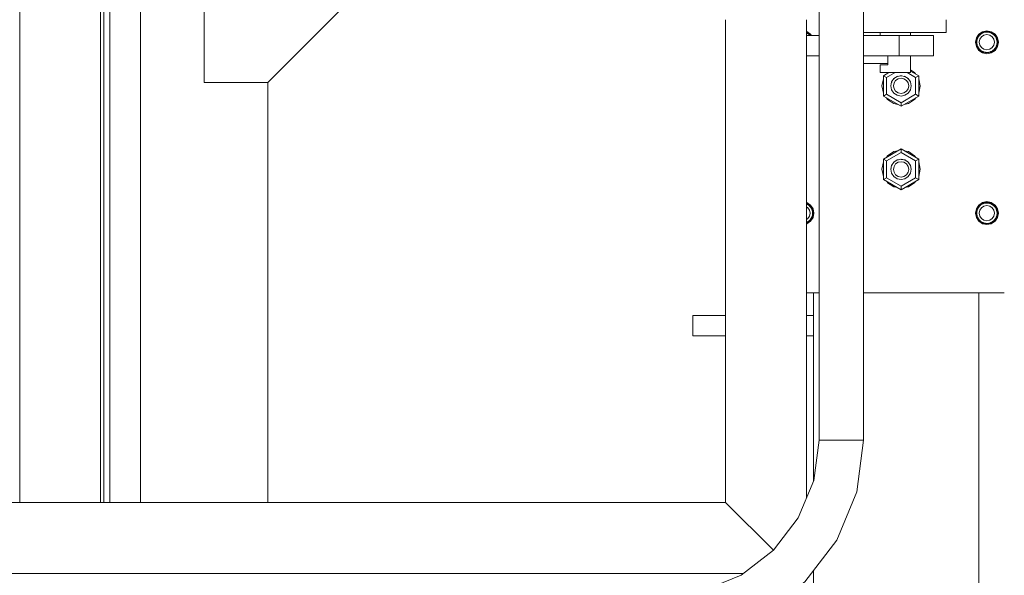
# Model space of a CAD drawing. Header units: millimetres. Extents: x 53746 to 116821, y -810352 to -765802.
# Tile 169 of 256: x 76706 to 77480, y -773225 to -772788. Entities that reach past the tile are written whole.
import ezdxf

# ---------------------------------------------------------------- set-up
doc = ezdxf.new("R2010")
doc.units = ezdxf.units.MM
doc.header["$MEASUREMENT"] = 0
for name, color, linetype, lineweight in [('Main Cradle Rails', 7, 'Continuous', 0), ('Side Cradle Stbd', 7, 'Continuous', 0), ('Side Cradle Tower', 7, 'Continuous', 0), ('Side Cradle Tower Platform', 7, 'Continuous', 0), ('Side Cradle Tower Rail Frame', 7, 'Continuous', 0), ('Side Slip Rails', 7, 'Continuous', 0)]:
    doc.layers.add(name, color=color, linetype=linetype, lineweight=lineweight)

# ---------------------------------------------------------------- blocks, each defined once
blk = doc.blocks.new('*U57')
at = {"layer": 'Side Cradle Stbd', "color": 7, "linetype": 'Continuous', "lineweight": 0}
for p, q in [((-8482.48, 14909.26), (-8482.48, 15489.32)), ((-8382.48, 14909.26), (-8382.48, 15239.32))]:
    blk.add_line(p, q, dxfattribs=at)
at = {"layer": 'Side Cradle Stbd', "color": 7, "linetype": 'Continuous', "lineweight": 0, "flags": 128}
blk.add_lwpolyline([(-8432.48, 15500.51), (-8432.48, 15239.32), (-8382.48, 15239.32), (-8132.48, 15489.32), (-8132.48, 15500.51)], dxfattribs=at)
at = {"layer": 'Side Cradle Tower', "color": 7, "linetype": 'Continuous', "lineweight": 0}
for p, q in [((-7958.8, 15278.97), (-7959.03, 15279.01)), ((-7959, 15278.4), (-7959, 15278.4)), ((-7956.42, 15276.66), (-7956.42, 15276.66)), ((-7956.42, 15276.66), (-7956.05, 15276.26)), ((-7956.4, 15276.78), (-7956.4, 15276.77)), ((-7956, 15276.26), (-7956.4, 15276.78)), ((-7822.71, 15276.78), (-7823.65, 15275.55)), ((-7822.72, 15276.77), (-7822.71, 15276.78)), ((-7822.66, 15276.7), (-7822.66, 15276.7)), ((-7820.13, 15278.51), (-7821.77, 15277.49)), ((-7820.12, 15278.51), (-7819.46, 15278.64)), ((-7820.12, 15278.51), (-7820.12, 15278.51)), ((-7820.08, 15278.39), (-7820.08, 15278.39)), ((-7817.06, 15277.1), (-7819.35, 15276.64)), ((-7818.5, 15278.89), (-7817.06, 15279.02)), ((-7816.47, 15279), (-7817.06, 15279.02)), ((-7816.47, 15279), (-7815.05, 15278.77)), ((-7814, 15278.4), (-7814, 15278.4)), ((-7813.8, 15278.97), (-7811.05, 15277.13)), ((-7811.42, 15276.66), (-7811.42, 15276.66)), ((-7811.42, 15276.66), (-7810.65, 15275.81)), ((-7811.4, 15276.78), (-7811.4, 15276.77)), ((-7810.65, 15275.81), (-7811.4, 15276.78)), ((-7808.74, 15274.47), (-7810.69, 15277.38)), ((-7809.7, 15274.07), (-7809.7, 15274.07)), ((-7809.7, 15274.07), (-7809.43, 15273.42)), ((-7809.67, 15274.18), (-7809.66, 15274.18)), ((-7809.43, 15273.42), (-7809.67, 15274.18)), ((-7825.03, 15271.02), (-7825.03, 15271.1)), ((-7825.03, 15271.02), (-7825.03, 15271.02)), ((-7809.08, 15271.02), (-7809.08, 15271.02)), ((-7809.08, 15271.02), (-7809.06, 15270.76)), ((-7808.56, 15271.12), (-7808.56, 15271.12)), ((-7823.07, 15265.11), (-7820.31, 15263.27)), ((-7894.04, 15247.26), (-7898.41, 15244.74)), ((-7898.41, 15244.74), (-7898.41, 15228.74)), ((-7896.01, 15243.35), (-7898.41, 15244.74)), ((-7896.01, 15243.35), (-7889.25, 15247.26)), ((-7896.01, 15230.12), (-7896.01, 15243.35)), ((-7887.59, 15244.06), (-7887.56, 15244.06)), ((-7887.58, 15244.05), (-7887.58, 15244.05)), ((-7885.11, 15244.62), (-7884.91, 15244.65)), ((-7885.1, 15244.62), (-7885.11, 15244.62)), ((-7884.91, 15244.65), (-7884.58, 15244.64)), ((-7884.52, 15244.64), (-7884, 15244.62)), ((-7881.49, 15244.03), (-7881.57, 15244.05)), ((-7881.5, 15244.02), (-7881.51, 15244.02)), ((-7881.48, 15244.02), (-7881.49, 15244.03)), ((-7881.47, 15244.02), (-7881.16, 15243.9)), ((-7873.1, 15243.35), (-7879.87, 15247.26)), ((-7870.7, 15244.74), (-7877.03, 15248.39)), ((-7870.7, 15244.74), (-7873.1, 15243.35)), ((-7873.1, 15230.12), (-7873.1, 15243.35)), ((-7870.7, 15228.74), (-7870.7, 15244.74)), ((-7899.56, 15236.64), (-7899.56, 15236.64)), ((-7892.54, 15236.84), (-7892.56, 15236.73)), ((-7891.95, 15233.68), (-7892.56, 15236.74)), ((-7892.56, 15236.74), (-7892.56, 15236.74)), ((-7892.55, 15236.69), (-7892.54, 15236.74)), ((-7892.55, 15236.7), (-7892.54, 15236.74)), ((-7892.54, 15236.74), (-7892.54, 15236.75)), ((-7892.53, 15236.85), (-7892.48, 15237.13)), ((-7892, 15239.53), (-7891.97, 15239.61)), ((-7891.89, 15239.78), (-7891.89, 15239.77)), ((-7890.47, 15242), (-7890.28, 15242.21)), ((-7890.15, 15242.33), (-7890.15, 15242.33)), ((-7879.36, 15242.71), (-7878.95, 15242.35)), ((-7878.95, 15242.35), (-7878.91, 15242.33)), ((-7878.91, 15242.32), (-7878.92, 15242.32)), ((-7878.91, 15242.33), (-7878.9, 15242.31)), ((-7877.19, 15239.7), (-7877.19, 15239.7)), ((-7877.19, 15239.7), (-7877.09, 15239.44)), ((-7877.14, 15239.57), (-7877.1, 15239.47)), ((-7876.56, 15236.73), (-7876.59, 15236.92)), ((-7876.57, 15236.69), (-7876.59, 15236.82)), ((-7876.59, 15236.82), (-7876.57, 15236.69)), ((-7876.59, 15236.65), (-7876.59, 15236.65)), ((-7876.59, 15236.65), (-7876.59, 15236.59)), ((-7876.58, 15236.62), (-7876.57, 15236.69)), ((-7876.56, 15236.74), (-7876.56, 15236.74)), ((-7869.56, 15236.64), (-7869.56, 15236.64)), ((-7896.01, 15230.12), (-7898.41, 15228.74)), ((-7898.41, 15228.73), (-7898.41, 15228.74)), ((-7898.41, 15228.74), (-7884.56, 15220.74)), ((-7898.41, 15228.73), (-7884.56, 15220.73)), ((-7884.56, 15223.51), (-7896.01, 15230.12)), ((-7886.85, 15231.2), (-7884.56, 15230.74)), ((-7884.56, 15223.51), (-7873.1, 15230.12)), ((-7884.56, 15220.74), (-7870.7, 15228.74)), ((-7884.56, 15220.73), (-7870.7, 15228.73)), ((-7870.7, 15228.74), (-7873.1, 15230.12)), ((-7870.7, 15228.73), (-7870.7, 15228.74)), ((-7895.16, 15226.04), (-7896.05, 15227.37)), ((-7895.62, 15226.72), (-7896.05, 15227.37)), ((-7884.56, 15220.74), (-7884.56, 15223.51)), ((-7884.56, 15220.73), (-7884.56, 15220.74)), ((-7884.56, 15220.73), (-7884.56, 15220.73)), ((-7878.82, 15222.78), (-7882.15, 15222.12)), ((-7878.82, 15222.79), (-7882.14, 15222.12)), ((-7873.06, 15227.37), (-7873.49, 15226.72)), ((-7884.56, 15187.12), (-7898.41, 15179.12)), ((-7884.56, 15187.12), (-7898.41, 15179.12)), ((-7884.56, 15184.35), (-7896.01, 15177.73)), ((-7890.3, 15185.07), (-7886.97, 15185.73)), ((-7890.29, 15185.07), (-7886.96, 15185.73)), ((-7884.56, 15187.12), (-7884.56, 15187.12)), ((-7884.55, 15187.12), (-7884.56, 15187.12)), ((-7870.7, 15179.12), (-7884.56, 15187.12)), ((-7884.56, 15187.12), (-7884.56, 15184.35)), ((-7884.56, 15184.35), (-7873.1, 15177.73)), ((-7870.7, 15179.12), (-7884.55, 15187.12)), ((-7873.95, 15181.82), (-7873.06, 15180.49)), ((-7898.41, 15179.12), (-7898.41, 15179.12)), ((-7898.41, 15179.12), (-7898.41, 15163.12)), ((-7898.41, 15179.12), (-7896.01, 15177.73)), ((-7896.01, 15177.73), (-7896.01, 15164.5)), ((-7891.95, 15174.18), (-7892.02, 15173.82)), ((-7891.89, 15174.11), (-7891.67, 15174.59)), ((-7891.89, 15174.11), (-7891.89, 15174.11)), ((-7890.6, 15176.19), (-7890.19, 15176.63)), ((-7890.19, 15176.63), (-7890.15, 15176.67)), ((-7890.15, 15176.67), (-7889.84, 15177)), ((-7890.15, 15176.67), (-7890.15, 15176.67)), ((-7889.84, 15177), (-7889.52, 15177.24)), ((-7888.49, 15177.93), (-7887.61, 15178.38)), ((-7887.61, 15178.38), (-7887.58, 15178.39)), ((-7887.58, 15178.39), (-7887.58, 15178.39)), ((-7887.55, 15178.41), (-7886.59, 15178.71)), ((-7885.95, 15178.84), (-7884.93, 15178.98)), ((-7884.93, 15178.98), (-7884.56, 15178.97)), ((-7884.56, 15178.97), (-7883.69, 15178.94)), ((-7883.69, 15178.94), (-7883.69, 15178.94)), ((-7883.69, 15178.94), (-7882.27, 15178.65)), ((-7882.26, 15178.65), (-7881.54, 15178.37)), ((-7881.54, 15178.37), (-7881.5, 15178.36)), ((-7881.5, 15178.36), (-7881.5, 15178.36)), ((-7881.5, 15178.36), (-7881.11, 15178.21)), ((-7879.58, 15177.23), (-7878.95, 15176.69)), ((-7879.58, 15177.23), (-7878.95, 15176.69)), ((-7878.95, 15176.69), (-7878.91, 15176.66)), ((-7878.91, 15176.66), (-7878.91, 15176.66)), ((-7878.91, 15176.66), (-7878.9, 15176.65)), ((-7878.9, 15176.65), (-7878.47, 15176.13)), ((-7877.34, 15174.45), (-7877.22, 15174.12)), ((-7877.22, 15174.12), (-7877.19, 15174.04)), ((-7877.19, 15174.04), (-7877.19, 15174.04)), ((-7877.19, 15174.04), (-7877.08, 15173.73)), ((-7877.17, 15174.18), (-7876.56, 15171.12)), ((-7877.08, 15173.73), (-7877.17, 15174.18)), ((-7873.1, 15177.73), (-7870.7, 15179.12)), ((-7873.1, 15177.73), (-7873.1, 15164.5)), ((-7870.7, 15179.12), (-7870.7, 15179.12)), ((-7870.7, 15163.12), (-7870.7, 15179.12)), ((-7899.56, 15171.21), (-7899.56, 15171.21)), ((-7892.53, 15171.26), (-7892.56, 15171.12)), ((-7892.56, 15171.12), (-7892.56, 15171.12)), ((-7892.56, 15171.12), (-7892.54, 15171.06)), ((-7892.54, 15171.08), (-7892.53, 15171.26)), ((-7892.54, 15171.06), (-7892.54, 15171.08)), ((-7892.53, 15171.26), (-7892.43, 15171.73)), ((-7876.56, 15171.12), (-7876.59, 15171.31)), ((-7876.59, 15171.31), (-7876.59, 15171.08)), ((-7876.59, 15170.96), (-7876.56, 15171.12)), ((-7876.59, 15171.08), (-7876.59, 15170.99)), ((-7876.59, 15170.99), (-7876.59, 15170.99)), ((-7876.59, 15170.99), (-7876.59, 15170.96)), ((-7876.56, 15171.12), (-7876.56, 15171.12)), ((-7898.41, 15163.12), (-7896.01, 15164.5)), ((-7898.41, 15163.12), (-7884.56, 15155.12)), ((-7896.01, 15164.5), (-7884.56, 15157.89)), ((-7886.85, 15165.53), (-7884.56, 15165.08)), ((-7873.1, 15164.5), (-7884.56, 15157.89)), ((-7884.56, 15155.12), (-7870.7, 15163.12)), ((-7884.56, 15157.89), (-7884.56, 15155.12)), ((-7873.1, 15164.5), (-7870.7, 15163.12)), ((-7959.03, 15145.11), (-7958.61, 15145.02)), ((-7959, 15144.02), (-7959, 15144.02)), ((-7955.69, 15143.07), (-7958.61, 15145.02)), ((-7956.4, 15142.39), (-7956.4, 15142.39)), ((-7955.65, 15141.43), (-7956.4, 15142.39)), ((-7820.13, 15144.12), (-7821.77, 15143.09)), ((-7820.12, 15144.12), (-7819.46, 15144.25)), ((-7820.12, 15144.12), (-7820.12, 15144.12)), ((-7820.08, 15144), (-7820.08, 15144)), ((-7817.06, 15142.71), (-7819.35, 15142.25)), ((-7818.5, 15144.5), (-7817.06, 15144.63)), ((-7816.47, 15144.61), (-7817.06, 15144.63)), ((-7816.47, 15144.61), (-7815.05, 15144.37)), ((-7814, 15144.01), (-7814, 15144.01)), ((-7811.05, 15142.74), (-7809.2, 15139.98)), ((-7956.42, 15142.28), (-7956.42, 15142.27)), ((-7956.42, 15142.27), (-7955.65, 15141.43)), ((-7954.7, 15139.68), (-7954.7, 15139.68)), ((-7954.7, 15139.68), (-7954.43, 15139.04)), ((-7954.67, 15139.79), (-7954.66, 15139.79)), ((-7954.43, 15139.04), (-7954.67, 15139.79)), ((-7954.08, 15136.63), (-7954.08, 15136.63)), ((-7954.08, 15136.63), (-7954.06, 15136.37)), ((-7953.56, 15136.73), (-7953.56, 15136.73)), ((-7826.06, 15136.71), (-7825.37, 15140.15)), ((-7825.56, 15136.73), (-7825.56, 15136.73)), ((-7825.03, 15136.63), (-7825.03, 15136.71)), ((-7825.03, 15136.63), (-7825.03, 15136.63)), ((-7822.71, 15142.39), (-7823.65, 15141.16)), ((-7822.72, 15142.38), (-7822.71, 15142.39)), ((-7822.66, 15142.31), (-7822.66, 15142.31)), ((-7811.42, 15142.27), (-7811.42, 15142.27)), ((-7811.42, 15142.27), (-7810.65, 15141.42)), ((-7811.4, 15142.39), (-7811.4, 15142.38)), ((-7810.65, 15141.42), (-7811.4, 15142.39)), ((-7809.7, 15139.68), (-7809.7, 15139.68)), ((-7809.7, 15139.68), (-7809.43, 15139.03)), ((-7809.67, 15139.79), (-7809.66, 15139.79)), ((-7809.43, 15139.03), (-7809.67, 15139.79)), ((-7809.08, 15136.63), (-7809.08, 15136.63)), ((-7809.08, 15136.63), (-7809.06, 15136.37)), ((-7808.56, 15136.73), (-7808.56, 15136.73)), ((-7958.8, 15128.88), (-7959.03, 15128.83)), ((-7817.06, 15128.23), (-7813.8, 15128.88)), ((-7959.03, 15073.92), (-7949.03, 15073.92))]:
    blk.add_line(p, q, dxfattribs=at)
at = {"layer": 'Side Cradle Tower', "color": 7, "linetype": 'Continuous', "lineweight": 0, "flags": 128}
for points in [[(-7959.03, 15279.52), (-7958.61, 15279.44), (-7955.69, 15277.48), (-7954.87, 15276.26)], [(-7959.03, 15278.52), (-7958.99, 15278.51), (-7958.99, 15278.51)], [(-7959, 15278.4), (-7958.88, 15278.36), (-7957.6, 15277.66)], [(-7957.6, 15277.66), (-7958.99, 15278.51), (-7958.99, 15278.51)], [(-7955.47, 15276.26), (-7956.05, 15277.13), (-7958.8, 15278.97)], [(-7956.42, 15276.66), (-7956.42, 15276.66), (-7956.45, 15276.7), (-7956.63, 15276.9), (-7957.6, 15277.66), (-7957.6, 15277.66)], [(-7956.9, 15277.11), (-7956.4, 15276.78), (-7956.4, 15276.77)], [(-7808.74, 15274.47), (-7808.06, 15271.02), (-7808.74, 15267.58), (-7810.69, 15264.66), (-7813.61, 15262.71), (-7817.06, 15262.02), (-7820.5, 15262.71), (-7823.42, 15264.66), (-7825.37, 15267.58), (-7826.06, 15271.02), (-7825.37, 15274.47), (-7823.42, 15277.38), (-7820.5, 15279.34), (-7817.06, 15280.02), (-7813.61, 15279.34), (-7810.69, 15277.38)], [(-7813.8, 15278.97), (-7817.06, 15279.62), (-7820.31, 15278.97), (-7823.07, 15277.13), (-7824.91, 15274.37), (-7825.56, 15271.12), (-7825.56, 15271.12)], [(-7824.78, 15273.11), (-7824.45, 15274.18), (-7824.45, 15274.18)], [(-7824.78, 15273.11), (-7824.43, 15274.08), (-7824.41, 15274.14)], [(-7824.45, 15274.18), (-7824.45, 15274.18), (-7824.26, 15274.46)], [(-7823.65, 15275.55), (-7823.65, 15275.55), (-7824.36, 15274.28), (-7824.41, 15274.14), (-7824.41, 15274.14)], [(-7823.65, 15275.55), (-7822.87, 15276.51), (-7822.7, 15276.66), (-7822.66, 15276.7)], [(-7817.06, 15277.1), (-7814.76, 15276.64), (-7812.81, 15275.34), (-7811.51, 15273.39), (-7811.06, 15271.1), (-7811.51, 15268.8), (-7812.81, 15266.85), (-7814.76, 15265.55), (-7817.06, 15265.1), (-7819.35, 15265.55), (-7821.3, 15266.85), (-7822.6, 15268.8), (-7823.06, 15271.1), (-7822.6, 15273.39), (-7821.3, 15275.34), (-7819.35, 15276.64)], [(-7822.72, 15276.77), (-7822.71, 15276.78), (-7822.14, 15277.16)], [(-7821.78, 15277.48), (-7821.78, 15277.48), (-7822.66, 15276.7), (-7822.66, 15276.7)], [(-7821.78, 15277.48), (-7820.73, 15278.13), (-7820.11, 15278.38), (-7820.08, 15278.39)], [(-7820.12, 15278.51), (-7820.12, 15278.51), (-7820.12, 15278.51)], [(-7818.5, 15278.89), (-7818.5, 15278.89), (-7819.38, 15278.68), (-7820.08, 15278.39), (-7820.08, 15278.39)], [(-7815.05, 15278.77), (-7817.06, 15279.12), (-7818.5, 15278.89)], [(-7817.06, 15279.12), (-7817.06, 15279.12), (-7817.05, 15279.12)], [(-7814, 15278.4), (-7814, 15278.4), (-7814.03, 15278.41), (-7815.05, 15278.77)], [(-7814.75, 15278.66), (-7813.99, 15278.51), (-7813.99, 15278.51)], [(-7814, 15278.4), (-7813.88, 15278.36), (-7812.6, 15277.66)], [(-7812.6, 15277.66), (-7813.99, 15278.51), (-7813.99, 15278.51)], [(-7811.42, 15276.66), (-7811.42, 15276.66), (-7811.45, 15276.7), (-7811.63, 15276.9), (-7812.6, 15277.66), (-7812.6, 15277.66)], [(-7811.9, 15277.11), (-7811.4, 15276.78), (-7811.4, 15276.77)], [(-7808.56, 15271.12), (-7808.56, 15271.12), (-7809.2, 15274.37), (-7811.05, 15277.13)], [(-7809.7, 15274.07), (-7809.7, 15274.07), (-7809.72, 15274.14), (-7809.99, 15274.77), (-7810.65, 15275.81), (-7810.65, 15275.81)], [(-7809.87, 15274.49), (-7809.67, 15274.18), (-7809.66, 15274.18)], [(-7825.56, 15271.12), (-7824.91, 15267.87), (-7823.07, 15265.11)], [(-7808.56, 15271.12), (-7809.2, 15267.86), (-7811.05, 15265.11), (-7813.8, 15263.26), (-7817.06, 15262.62), (-7820.31, 15263.26), (-7823.07, 15265.11), (-7824.91, 15267.86), (-7825.56, 15271.12)], [(-7825.03, 15271), (-7825.06, 15271.12), (-7825.03, 15271.25)], [(-7825.03, 15271.68), (-7824.78, 15273.11), (-7824.78, 15273.11)], [(-7825.03, 15271.1), (-7825.03, 15271.1), (-7825.03, 15271.68)], [(-7809.06, 15270.76), (-7809.06, 15270.76), (-7809.2, 15269.53), (-7809.6, 15268.13), (-7809.65, 15268.03), (-7809.68, 15267.96), (-7810.13, 15267.01), (-7810.97, 15265.82), (-7811.38, 15265.42), (-7811.42, 15265.38), (-7811.85, 15264.95), (-7813.04, 15264.1), (-7813.97, 15263.65), (-7814, 15263.64), (-7814.15, 15263.57), (-7815.55, 15263.16), (-7816.79, 15263.03), (-7817.05, 15263.04), (-7817.05, 15263.04), (-7818.24, 15263.11), (-7819.45, 15263.39), (-7820.1, 15263.66), (-7820.13, 15263.67), (-7820.79, 15263.95), (-7821.84, 15264.61), (-7822.7, 15265.38), (-7822.74, 15265.42), (-7822.92, 15265.58), (-7823.69, 15266.55), (-7824.39, 15267.83), (-7824.44, 15267.96), (-7824.46, 15268.03), (-7824.8, 15269), (-7825.03, 15270.44), (-7825.03, 15271.02), (-7825.03, 15271.02)], [(-7820.31, 15263.27), (-7817.06, 15262.62), (-7813.8, 15263.27), (-7811.05, 15265.11), (-7809.2, 15267.87), (-7808.56, 15271.12)], [(-7809.08, 15271.02), (-7809.08, 15271.02), (-7809.08, 15271.1), (-7809.15, 15272.22), (-7809.43, 15273.42), (-7809.43, 15273.42)], [(-7809.09, 15271.3), (-7809.06, 15271.12), (-7809.06, 15270.76)], [(-7895.86, 15246.21), (-7895.16, 15247.25), (-7895.15, 15247.26)], [(-7876.56, 15236.74), (-7877.17, 15239.8), (-7878.9, 15242.4), (-7881.49, 15244.13), (-7884.56, 15244.74), (-7887.62, 15244.13), (-7890.21, 15242.4), (-7891.95, 15239.8), (-7892.56, 15236.74)], [(-7888.23, 15243.72), (-7887.61, 15244.04), (-7887.58, 15244.05)], [(-7886.99, 15244.25), (-7887.62, 15244.12), (-7888.14, 15243.77)], [(-7888.14, 15243.77), (-7887.62, 15244.04), (-7887.62, 15244.04)], [(-7887.62, 15244.04), (-7887.61, 15244.04), (-7887.59, 15244.06)], [(-7887.58, 15244.05), (-7887.58, 15244.05), (-7887.55, 15244.07), (-7886.93, 15244.27)], [(-7885.29, 15244.59), (-7884.93, 15244.64), (-7884.56, 15244.63), (-7883.92, 15244.61)], [(-7884, 15244.62), (-7884.56, 15244.73), (-7885.11, 15244.62)], [(-7884.58, 15244.64), (-7884.56, 15244.64), (-7884.52, 15244.64)], [(-7882.08, 15244.25), (-7881.53, 15244.03), (-7881.5, 15244.02), (-7881.5, 15244.02)], [(-7881.16, 15243.9), (-7881.49, 15244.12), (-7882.05, 15244.23)], [(-7881.58, 15244.05), (-7881.49, 15244.04), (-7881.46, 15244.01)], [(-7881.5, 15244.02), (-7881.11, 15243.87), (-7881.1, 15243.86)], [(-7877.03, 15249.31), (-7873.95, 15247.25), (-7873.26, 15246.21)], [(-7899.56, 15236.64), (-7899.56, 15236.64), (-7898.41, 15242.38), (-7898.41, 15242.39)], [(-7899.56, 15236.64), (-7899.55, 15236.65), (-7898.92, 15239.83), (-7898.41, 15242.38), (-7898.41, 15242.38)], [(-7898.41, 15230.9), (-7898.41, 15230.9), (-7899.56, 15236.64)], [(-7898.41, 15230.9), (-7898.42, 15230.91), (-7898.49, 15231.29), (-7899.56, 15236.64), (-7899.56, 15236.64)], [(-7892.54, 15236.74), (-7892.54, 15236.74), (-7892.53, 15236.85)], [(-7891.74, 15240.1), (-7891.95, 15239.79), (-7892, 15239.53)], [(-7892, 15239.51), (-7891.92, 15239.7), (-7891.89, 15239.77)], [(-7891.86, 15239.84), (-7891.95, 15239.7), (-7891.97, 15239.61)], [(-7891.97, 15239.6), (-7891.95, 15239.71), (-7891.86, 15239.84)], [(-7891.95, 15233.68), (-7890.21, 15231.08), (-7887.62, 15229.35), (-7884.56, 15228.74), (-7881.49, 15229.35), (-7878.9, 15231.08), (-7877.17, 15233.68), (-7876.56, 15236.74), (-7876.56, 15236.74)], [(-7891.89, 15239.77), (-7891.89, 15239.77), (-7891.73, 15240.13)], [(-7886.85, 15231.2), (-7888.8, 15232.5), (-7890.1, 15234.44), (-7890.56, 15236.74), (-7890.1, 15239.03), (-7888.8, 15240.98), (-7886.85, 15242.28), (-7884.56, 15242.74), (-7882.26, 15242.28), (-7880.31, 15240.98), (-7879.01, 15239.03), (-7878.56, 15236.74), (-7879.01, 15234.44), (-7880.31, 15232.5), (-7882.26, 15231.2), (-7884.56, 15230.74)], [(-7890.51, 15241.95), (-7890.19, 15242.29), (-7890.15, 15242.33)], [(-7889.89, 15242.6), (-7890.21, 15242.39), (-7890.47, 15242)], [(-7890.28, 15242.21), (-7890.21, 15242.3), (-7890.12, 15242.36)], [(-7890.12, 15242.36), (-7890.21, 15242.3), (-7890.27, 15242.22)], [(-7890.15, 15242.33), (-7890.15, 15242.33), (-7889.88, 15242.62)], [(-7878.65, 15242.01), (-7878.9, 15242.39), (-7879.32, 15242.67)], [(-7878.95, 15242.35), (-7878.91, 15242.32), (-7878.91, 15242.32)], [(-7878.91, 15242.32), (-7878.9, 15242.31), (-7878.6, 15241.95)], [(-7878.9, 15242.31), (-7878.89, 15242.31), (-7878.89, 15242.3), (-7878.65, 15242.01)], [(-7877.31, 15240.02), (-7877.22, 15239.78), (-7877.19, 15239.7), (-7877.19, 15239.7)], [(-7877.1, 15239.47), (-7877.17, 15239.79), (-7877.3, 15240)], [(-7877.14, 15239.58), (-7877.17, 15239.7), (-7877.23, 15239.8)], [(-7877.23, 15239.8), (-7877.17, 15239.71), (-7877.14, 15239.57)], [(-7876.59, 15236.93), (-7876.59, 15236.74), (-7876.59, 15236.65), (-7876.59, 15236.65)], [(-7870.7, 15242.39), (-7870.7, 15242.38), (-7869.56, 15236.64), (-7869.56, 15236.64)], [(-7870.7, 15242.38), (-7870.7, 15242.38), (-7870.7, 15242.37), (-7870.3, 15240.38), (-7869.56, 15236.64)], [(-7869.56, 15236.64), (-7870.7, 15230.9), (-7870.7, 15230.9)], [(-7869.56, 15236.64), (-7869.56, 15236.64), (-7869.56, 15236.63), (-7870.7, 15230.9), (-7870.7, 15230.9)], [(-7886.97, 15222.12), (-7890.3, 15222.79), (-7895.16, 15226.04), (-7896.05, 15227.37)], [(-7890.3, 15222.79), (-7895.16, 15226.04), (-7895.16, 15226.04)], [(-7886.96, 15222.12), (-7890.3, 15222.78), (-7890.3, 15222.79)], [(-7873.06, 15227.37), (-7873.95, 15226.04), (-7878.82, 15222.79)], [(-7873.95, 15226.03), (-7878.82, 15222.78), (-7878.82, 15222.78)], [(-7873.06, 15227.37), (-7873.95, 15226.04), (-7873.95, 15226.03)], [(-7896.05, 15180.49), (-7895.16, 15181.82), (-7890.3, 15185.07)], [(-7896.05, 15180.49), (-7895.16, 15181.82), (-7895.16, 15181.82)], [(-7895.16, 15181.82), (-7890.3, 15185.07), (-7890.29, 15185.07)], [(-7882.15, 15185.73), (-7878.82, 15185.07), (-7878.81, 15185.07)], [(-7882.14, 15185.73), (-7878.82, 15185.07), (-7873.95, 15181.82), (-7873.06, 15180.49)], [(-7878.81, 15185.07), (-7873.95, 15181.82), (-7873.95, 15181.82)], [(-7899.56, 15171.21), (-7898.41, 15176.95), (-7898.41, 15176.96)], [(-7899.56, 15171.21), (-7898.41, 15176.95), (-7898.41, 15176.95)], [(-7877.17, 15174.18), (-7878.9, 15176.77), (-7881.49, 15178.51), (-7884.56, 15179.12), (-7887.62, 15178.51), (-7890.21, 15176.77), (-7891.95, 15174.18), (-7892.56, 15171.12), (-7892.56, 15171.12)], [(-7892.02, 15173.82), (-7891.92, 15174.04), (-7891.89, 15174.11)], [(-7891.89, 15174.11), (-7891.89, 15174.11), (-7891.68, 15174.58)], [(-7890.6, 15176.19), (-7890.19, 15176.63), (-7890.15, 15176.67)], [(-7886.85, 15165.53), (-7888.8, 15166.83), (-7890.1, 15168.78), (-7890.56, 15171.08), (-7890.1, 15173.37), (-7888.8, 15175.32), (-7886.85, 15176.62), (-7884.56, 15177.08), (-7882.26, 15176.62), (-7880.31, 15175.32), (-7879.01, 15173.37), (-7878.56, 15171.08), (-7879.01, 15168.78), (-7880.31, 15166.83), (-7882.26, 15165.53), (-7884.56, 15165.08)], [(-7890.15, 15176.67), (-7890.15, 15176.67), (-7889.84, 15177), (-7889.52, 15177.24)], [(-7888.49, 15177.93), (-7887.61, 15178.38), (-7887.58, 15178.39)], [(-7887.58, 15178.39), (-7887.58, 15178.39), (-7887.55, 15178.41), (-7886.59, 15178.71)], [(-7885.95, 15178.84), (-7884.93, 15178.98), (-7884.56, 15178.97), (-7883.69, 15178.94)], [(-7883.69, 15178.94), (-7883.69, 15178.94), (-7882.26, 15178.65), (-7881.53, 15178.37), (-7881.5, 15178.36), (-7881.5, 15178.36)], [(-7881.5, 15178.36), (-7881.11, 15178.21), (-7880.55, 15177.88)], [(-7878.95, 15176.69), (-7878.91, 15176.66), (-7878.91, 15176.66)], [(-7878.91, 15176.66), (-7878.9, 15176.65), (-7878.47, 15176.13)], [(-7877.34, 15174.45), (-7877.22, 15174.12), (-7877.19, 15174.04), (-7877.19, 15174.04)], [(-7870.7, 15176.95), (-7869.56, 15171.21), (-7869.56, 15171.21)], [(-7870.7, 15176.95), (-7870.7, 15176.95), (-7869.56, 15171.21)], [(-7898.41, 15165.47), (-7898.41, 15165.47), (-7899.56, 15171.21), (-7899.56, 15171.21)], [(-7898.42, 15165.48), (-7898.91, 15167.98), (-7899.34, 15170.14), (-7899.56, 15171.21)], [(-7892.56, 15171.12), (-7891.95, 15168.06), (-7890.21, 15165.46), (-7887.62, 15163.73), (-7884.56, 15163.12), (-7881.49, 15163.73), (-7878.9, 15165.46), (-7877.17, 15168.06), (-7876.56, 15171.12)], [(-7892.54, 15171.08), (-7892.54, 15171.08), (-7892.53, 15171.25)], [(-7876.59, 15171.31), (-7876.59, 15171.08), (-7876.59, 15170.99), (-7876.59, 15170.99)], [(-7869.56, 15171.21), (-7869.56, 15171.21), (-7870.7, 15165.47), (-7870.7, 15165.47)], [(-7869.56, 15171.21), (-7870.31, 15167.43), (-7870.7, 15165.47), (-7870.7, 15165.47)], [(-7898.41, 15165.47), (-7898.41, 15165.47), (-7898.42, 15165.48)], [(-7887.45, 15156.79), (-7890.3, 15157.35), (-7895.16, 15160.6), (-7895.86, 15161.64)], [(-7873.26, 15161.64), (-7873.95, 15160.6), (-7878.82, 15157.35), (-7881.67, 15156.79)], [(-7953.56, 15136.73), (-7953.56, 15136.73), (-7954.2, 15139.98), (-7956.05, 15142.74), (-7958.8, 15144.58), (-7959.03, 15144.63)], [(-7959.03, 15144.13), (-7958.99, 15144.12), (-7958.99, 15144.12)], [(-7955.69, 15143.07), (-7953.74, 15140.15), (-7953.06, 15136.71), (-7953.74, 15133.26), (-7955.69, 15130.34), (-7958.61, 15128.39), (-7959.03, 15128.31)], [(-7959, 15144.02), (-7958.88, 15143.97), (-7957.6, 15143.28)], [(-7957.6, 15143.28), (-7958.99, 15144.12), (-7958.99, 15144.12)], [(-7956.42, 15142.27), (-7956.42, 15142.27), (-7956.45, 15142.31), (-7956.63, 15142.51), (-7957.6, 15143.28), (-7957.6, 15143.28)], [(-7956.9, 15142.72), (-7956.4, 15142.39), (-7956.4, 15142.38)], [(-7826.06, 15136.71), (-7825.37, 15133.26), (-7823.42, 15130.34), (-7820.5, 15128.39), (-7817.06, 15127.71), (-7813.61, 15128.39), (-7810.69, 15130.34), (-7808.74, 15133.26), (-7808.06, 15136.71), (-7808.74, 15140.15), (-7810.69, 15143.07), (-7813.61, 15145.02), (-7817.06, 15145.71), (-7820.5, 15145.02), (-7823.42, 15143.07), (-7825.37, 15140.15)], [(-7811.05, 15142.74), (-7813.8, 15144.58), (-7817.06, 15145.23), (-7820.31, 15144.58), (-7823.07, 15142.74), (-7824.91, 15139.98), (-7825.56, 15136.73), (-7825.56, 15136.73)], [(-7817.06, 15142.71), (-7814.76, 15142.25), (-7812.81, 15140.95), (-7811.51, 15139), (-7811.06, 15136.71), (-7811.51, 15134.41), (-7812.81, 15132.46), (-7814.76, 15131.16), (-7817.06, 15130.71), (-7819.35, 15131.16), (-7821.3, 15132.46), (-7822.6, 15134.41), (-7823.06, 15136.71), (-7822.6, 15139), (-7821.3, 15140.95), (-7819.35, 15142.25)], [(-7822.72, 15142.38), (-7822.71, 15142.39), (-7822.14, 15142.77)], [(-7821.78, 15143.09), (-7821.78, 15143.09), (-7822.66, 15142.31), (-7822.66, 15142.31)], [(-7821.78, 15143.09), (-7820.73, 15143.74), (-7820.11, 15143.99), (-7820.08, 15144)], [(-7820.12, 15144.12), (-7820.12, 15144.12), (-7820.12, 15144.12)], [(-7818.5, 15144.5), (-7818.5, 15144.5), (-7819.38, 15144.29), (-7820.08, 15144), (-7820.08, 15144)], [(-7815.05, 15144.37), (-7817.06, 15144.73), (-7818.5, 15144.5)], [(-7817.06, 15144.73), (-7817.06, 15144.73), (-7817.05, 15144.73)], [(-7814, 15144.01), (-7814, 15144.01), (-7814.03, 15144.02), (-7815.05, 15144.37)], [(-7814.75, 15144.27), (-7813.99, 15144.12), (-7813.99, 15144.12)], [(-7814, 15144.01), (-7813.88, 15143.97), (-7812.6, 15143.27)], [(-7812.6, 15143.27), (-7813.99, 15144.12), (-7813.99, 15144.12)], [(-7811.42, 15142.27), (-7811.42, 15142.27), (-7811.45, 15142.31), (-7811.63, 15142.5), (-7812.6, 15143.27), (-7812.6, 15143.27)], [(-7811.9, 15142.72), (-7811.4, 15142.39), (-7811.4, 15142.38)], [(-7959.03, 15141.76), (-7957.81, 15140.95), (-7956.51, 15139), (-7956.06, 15136.71), (-7956.51, 15134.41), (-7957.81, 15132.47), (-7959.03, 15131.66)], [(-7959.03, 15128.84), (-7958.8, 15128.88), (-7956.05, 15130.72), (-7954.2, 15133.48), (-7953.56, 15136.73)], [(-7954.06, 15136.37), (-7954.06, 15136.37), (-7954.2, 15135.14), (-7954.6, 15133.74), (-7954.65, 15133.64), (-7954.68, 15133.58), (-7955.13, 15132.62), (-7955.97, 15131.44), (-7956.38, 15131.03), (-7956.42, 15130.99), (-7956.85, 15130.56), (-7958.04, 15129.72), (-7958.97, 15129.26), (-7959, 15129.25), (-7959.03, 15129.24)], [(-7953.56, 15136.73), (-7954.2, 15133.48), (-7956.05, 15130.72), (-7958.8, 15128.88)], [(-7954.7, 15139.68), (-7954.7, 15139.68), (-7954.72, 15139.75), (-7954.99, 15140.38), (-7955.65, 15141.43), (-7955.65, 15141.43)], [(-7954.87, 15140.11), (-7954.67, 15139.79), (-7954.66, 15139.79)], [(-7954.08, 15136.63), (-7954.08, 15136.63), (-7954.08, 15136.71), (-7954.15, 15137.83), (-7954.43, 15139.04), (-7954.43, 15139.04)], [(-7954.09, 15136.91), (-7954.06, 15136.73), (-7954.06, 15136.37)], [(-7808.56, 15136.73), (-7809.2, 15133.48), (-7811.05, 15130.72), (-7813.8, 15128.88), (-7817.06, 15128.23), (-7820.31, 15128.88), (-7823.07, 15130.72), (-7824.91, 15133.48), (-7825.56, 15136.73)], [(-7825.55, 15136.73), (-7824.91, 15133.48), (-7823.07, 15130.72), (-7820.31, 15128.88), (-7817.06, 15128.23)], [(-7825.03, 15136.61), (-7825.06, 15136.73), (-7825.03, 15136.86)], [(-7825.03, 15137.29), (-7824.78, 15138.72), (-7824.78, 15138.72)], [(-7825.03, 15136.71), (-7825.03, 15136.71), (-7825.03, 15137.29)], [(-7809.06, 15136.37), (-7809.06, 15136.37), (-7809.2, 15135.14), (-7809.6, 15133.74), (-7809.65, 15133.64), (-7809.68, 15133.57), (-7810.13, 15132.62), (-7810.97, 15131.43), (-7811.38, 15131.03), (-7811.42, 15130.99), (-7811.85, 15130.56), (-7813.04, 15129.71), (-7813.97, 15129.26), (-7814, 15129.25), (-7814.15, 15129.17), (-7815.55, 15128.77), (-7816.79, 15128.63), (-7817.05, 15128.65), (-7817.05, 15128.65), (-7818.24, 15128.72), (-7819.45, 15129), (-7820.1, 15129.27), (-7820.13, 15129.28), (-7820.79, 15129.56), (-7821.84, 15130.22), (-7822.7, 15130.99), (-7822.74, 15131.03), (-7822.92, 15131.19), (-7823.69, 15132.16), (-7824.39, 15133.44), (-7824.44, 15133.57), (-7824.46, 15133.64), (-7824.8, 15134.61), (-7825.03, 15136.05), (-7825.03, 15136.63), (-7825.03, 15136.63)], [(-7824.78, 15138.72), (-7824.45, 15139.79), (-7824.45, 15139.79)], [(-7824.78, 15138.72), (-7824.43, 15139.69), (-7824.41, 15139.75)], [(-7824.45, 15139.79), (-7824.45, 15139.79), (-7824.26, 15140.07)], [(-7823.65, 15141.16), (-7823.65, 15141.16), (-7824.36, 15139.89), (-7824.41, 15139.75), (-7824.41, 15139.75)], [(-7823.65, 15141.16), (-7822.87, 15142.12), (-7822.7, 15142.27), (-7822.66, 15142.31)], [(-7813.8, 15128.88), (-7811.05, 15130.72), (-7809.2, 15133.48), (-7808.56, 15136.73)], [(-7809.7, 15139.68), (-7809.7, 15139.68), (-7809.72, 15139.74), (-7809.99, 15140.38), (-7810.65, 15141.42), (-7810.65, 15141.42)], [(-7809.87, 15140.1), (-7809.67, 15139.79), (-7809.66, 15139.79)], [(-7809.08, 15136.63), (-7809.08, 15136.63), (-7809.08, 15136.71), (-7809.15, 15137.82), (-7809.43, 15139.03), (-7809.43, 15139.03)], [(-7808.56, 15136.73), (-7808.56, 15136.73), (-7809.2, 15139.98)], [(-7809.09, 15136.91), (-7809.06, 15136.73), (-7809.06, 15136.37)], [(-7914.03, 15073.92), (-7850.81, 15073.92), (-7803.38, 15073.92)]]:
    blk.add_lwpolyline(points, dxfattribs=at)
at = {"layer": 'Side Cradle Tower Platform', "color": 7, "linetype": 'Continuous', "lineweight": 0}
for p, q in [((-7949.03, 14958.26), (-7949.03, 15487.26)), ((-8577.53, 14909.26), (-8577.53, 15399.01)), ((-8514.03, 14909.26), (-8514.03, 15399.01)), ((-8022.53, 15288.76), (-8022.53, 14909.26)), ((-7959.03, 14912.49), (-7959.03, 15288.76)), ((-7949.03, 15276.26), (-7959.03, 15276.26)), ((-7886.13, 15276.26), (-7914.03, 15276.26)), ((-7901.03, 15278.76), (-7901.03, 15276.26)), ((-7873.72, 15278.76), (-7889.03, 15278.76)), ((-7875.56, 15276.26), (-7886.13, 15276.26)), ((-7886.13, 15260.26), (-7886.13, 15276.26)), ((-7877.03, 15278.76), (-7877.03, 15276.26)), ((-7959.03, 15260.26), (-7949.03, 15260.26)), ((-7914.03, 15260.26), (-7886.13, 15260.26)), ((-7895.03, 15254.26), (-7895.03, 15260.26)), ((-7895.03, 15254.26), (-7914.03, 15254.26)), ((-7895.03, 15254.26), (-7895.03, 15253.26)), ((-7880.54, 15247.26), (-7884.43, 15247.26)), ((-7931.53, 14958.26), (-7938.22, 14958.26)), ((-8022.53, 14909.26), (-11052.99, 14909.26)), ((-8514.03, 14909.26), (-8514.03, 14909.26)), ((-7984.91, 14871.64), (-8022.53, 14909.26)), ((-8009.03, 14853.26), (-14096.96, 14853.26)), ((-8009.03, 14853.13), (-8009.03, 14853.26)), ((-8009.03, 14853.26), (-8008.86, 14853.26))]:
    blk.add_line(p, q, dxfattribs=at)
at = {"layer": 'Side Cradle Tower Platform', "color": 7, "linetype": 'Continuous', "lineweight": 0, "flags": 128}
for points in [[(-7914.03, 15492.26), (-7914.03, 14958.26), (-7915.36, 14958.26)], [(-7849.03, 15288.76), (-7849.03, 15278.76), (-7852.07, 15278.76), (-7860.74, 15278.76), (-7873.72, 15278.76)], [(-7889.03, 15278.76), (-7904.33, 15278.76), (-7914.03, 15278.76)], [(-7875.56, 15276.26), (-7866.81, 15276.26), (-7861.04, 15276.26), (-7859.03, 15276.26), (-7859.03, 15260.26), (-7861.04, 15260.26), (-7866.81, 15260.26), (-7875.56, 15260.26), (-7886.13, 15260.26)], [(-7877.03, 15260.26), (-7877.03, 15247.26), (-7877.94, 15247.26), (-7880.54, 15247.26)], [(-7884.43, 15247.26), (-7889.03, 15247.26), (-7893.62, 15247.26), (-7897.51, 15247.26), (-7900.11, 15247.26), (-7901.03, 15247.26), (-7901.03, 15253.26), (-7900.11, 15253.26), (-7897.51, 15253.26), (-7895.03, 15253.26)], [(-8071.53, 14835.76), (-8039.82, 14839.93), (-8010.28, 14852.17), (-7984.91, 14871.64), (-7965.44, 14897.01), (-7953.2, 14926.55), (-7949.03, 14958.26), (-7947.69, 14958.26), (-7943.9, 14958.26), (-7938.22, 14958.26)], [(-7931.53, 14958.26), (-7924.83, 14958.26), (-7919.15, 14958.26), (-7915.36, 14958.26), (-7914.03, 14958.26), (-7919.39, 14917.5), (-7935.13, 14879.51), (-7960.16, 14846.89), (-7992.78, 14821.86), (-8030.76, 14806.13), (-8071.53, 14800.76), (-8071.53, 14802.09), (-8071.53, 14805.89), (-8071.53, 14811.56), (-8071.53, 14818.26), (-8071.53, 14824.96), (-8071.53, 14830.63), (-8071.53, 14834.43)], [(-7943.9, 14958.26), (-7943.9, 14958.26), (-7947.69, 14958.26), (-7949.03, 14958.26)], [(-7938.22, 14958.26), (-7938.22, 14958.26), (-7943.9, 14958.26)], [(-7931.53, 14958.26), (-7931.53, 14958.26), (-7938.22, 14958.26)], [(-7924.83, 14958.26), (-7924.83, 14958.26), (-7931.53, 14958.26)], [(-7919.15, 14958.26), (-7919.15, 14958.26), (-7924.83, 14958.26)], [(-7915.36, 14958.26), (-7915.36, 14958.26), (-7919.15, 14958.26)]]:
    blk.add_lwpolyline(points, dxfattribs=at)
at = {"layer": 'Side Cradle Tower Rail Frame', "color": 7, "linetype": 'Continuous', "lineweight": 0}
for p, q in [((-7823.38, 15275.91), (-7823.38, 15276.66)), ((-7823.38, 15265.58), (-7823.38, 15266.15)), ((-7823.38, 15141.52), (-7823.38, 15142.28)), ((-7823.38, 15131.19), (-7823.38, 15131.76)), ((-7953.38, 15073.92), (-7953.38, 14926.13)), ((-7823.38, 14536.2), (-7823.38, 15073.92)), ((-8022.53, 15056.11), (-8048.38, 15056.11)), ((-8048.38, 15040.11), (-8048.38, 15056.11)), ((-7953.38, 15056.11), (-7959.03, 15056.11)), ((-8048.38, 15040.11), (-8022.53, 15040.11)), ((-7959.03, 15040.11), (-7953.38, 15040.11)), ((-7953.38, 14855.73), (-7953.38, 14536.2))]:
    blk.add_line(p, q, dxfattribs=at)
at = {"layer": 'Side Slip Rails', "color": 7, "linetype": 'Continuous', "lineweight": 0}
for p, q in [((-8511.26, 14909.26), (-8511.26, 15479.32)), ((-8506.64, 14909.26), (-8506.64, 15479.32))]:
    blk.add_line(p, q, dxfattribs=at)

msp = doc.modelspace()

# ---------------------------------------------------------------- block references
at = {"layer": 'Main Cradle Rails', "color": 7, "linetype": 'Continuous', "lineweight": 0}
msp.add_blockref('*U57', (85283.05, -788076.95), dxfattribs=at)

doc.saveas('drawing.dxf')
